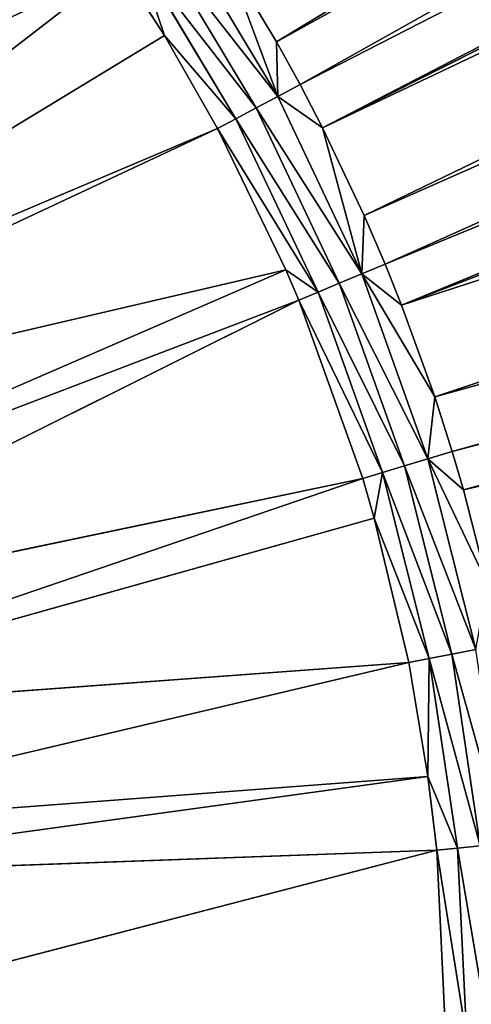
# Model space of a CAD drawing. Extents: x 0 to 700, y 0 to 509.
# Tile 184 of 243: x 378 to 386, y 201 to 219. Entities that reach past the tile are written whole.
import ezdxf

# ---------------------------------------------------------------- set-up
doc = ezdxf.new("R2010")
doc.units = 0
doc.header["$LTSCALE"] = 25.4
doc.layers.get('0').update_dxf_attribs({"linetype": 'CONTINUOUS'})

# ---------------------------------------------------------------- blocks, each defined once
blk = doc.blocks.new('5902539864168_-_S_STL')
at = {"color": 0}
for p, q in [((633.59, 41.736, 198.868), (384.738, 23.068, 295.542)), ((633.59, 41.736, 198.868), (384.738, 23.068, 295.542)), ((385.346, 23.068, 297.225), (638.575, 41.744, 212.35)), ((385.346, 23.068, 297.225), (638.575, 41.744, 212.35)), ((385.667, 23.068, 298.232), (638.429, 41.418, 227.671)), ((385.667, 23.068, 298.232), (638.429, 41.418, 227.671)), ((385.873, 23.068, 298.934), (638.409, 41.374, 229.971)), ((385.873, 23.068, 298.934), (638.409, 41.374, 229.971)), ((616.809, 40.644, 198.956), (384.435, 23.068, 294.788)), ((616.809, 40.644, 198.956), (384.435, 23.068, 294.788)), ((597.263, 39.385, 199.058), (384.05, 23.068, 293.891)), ((597.263, 39.385, 199.058), (384.05, 23.068, 293.891)), ((579.291, 38.242, 199.149), (383.283, 23.068, 292.275)), ((579.291, 38.242, 199.149), (383.283, 23.068, 292.275)), ((562.681, 37.199, 199.231), (382.871, 23.068, 291.481)), ((562.681, 37.199, 199.231), (382.871, 23.068, 291.481)), ((547.229, 36.245, 199.305), (382.44, 23.068, 290.698)), ((547.229, 36.245, 199.305), (382.44, 23.068, 290.698)), ((382.44, 23.068, 290.698), (381.522, 23.068, 289.162)), ((382.44, 23.068, 290.698), (381.522, 23.068, 289.162)), ((382.871, 23.068, 291.481), (382.44, 23.068, 290.698)), ((382.44, 23.068, 290.698), (382.461, 22.998, 291.701)), ((382.44, 23.068, 290.698), (382.461, 22.998, 291.701)), ((382.871, 23.068, 291.481), (382.44, 23.068, 290.698)), ((383.283, 23.068, 292.275), (382.461, 22.998, 291.701)), ((382.871, 23.068, 291.481), (382.461, 22.998, 291.701)), ((383.283, 23.068, 292.275), (382.461, 22.998, 291.701)), ((382.871, 23.068, 291.481), (382.461, 22.998, 291.701)), ((383.283, 23.068, 292.275), (382.871, 23.068, 291.481)), ((383.283, 23.068, 292.275), (382.871, 23.068, 291.481)), ((384.05, 23.068, 293.891), (383.283, 23.068, 292.275)), ((384.05, 23.068, 293.891), (383.283, 23.068, 292.275)), ((384.738, 23.068, 295.542), (384.005, 22.998, 294.966)), ((384.005, 22.998, 294.966), (385.346, 23.068, 297.225)), ((384.005, 22.998, 294.966), (384.05, 23.068, 293.891)), ((384.005, 22.998, 294.966), (384.05, 23.068, 293.891)), ((384.005, 22.998, 294.966), (384.435, 23.068, 294.788)), ((384.005, 22.998, 294.966), (384.435, 23.068, 294.788)), ((384.738, 23.068, 295.542), (384.005, 22.998, 294.966)), ((384.005, 22.998, 294.966), (385.346, 23.068, 297.225)), ((384.435, 23.068, 294.788), (384.05, 23.068, 293.891)), ((384.435, 23.068, 294.788), (384.05, 23.068, 293.891)), ((384.738, 23.068, 295.542), (384.435, 23.068, 294.788)), ((384.738, 23.068, 295.542), (384.435, 23.068, 294.788)), ((385.346, 23.068, 297.225), (384.738, 23.068, 295.542)), ((385.346, 23.068, 297.225), (384.738, 23.068, 295.542)), ((385.667, 23.068, 298.232), (385.222, 22.998, 298.367)), ((385.222, 22.998, 298.367), (385.873, 23.068, 298.934)), ((385.222, 22.998, 298.367), (385.873, 23.068, 298.934)), ((385.222, 22.998, 298.367), (386.317, 23.068, 300.667)), ((385.222, 22.998, 298.367), (386.317, 23.068, 300.667)), ((385.346, 23.068, 297.225), (385.222, 22.998, 298.367)), ((385.667, 23.068, 298.232), (385.222, 22.998, 298.367)), ((385.346, 23.068, 297.225), (385.222, 22.998, 298.367)), ((385.667, 23.068, 298.232), (385.346, 23.068, 297.225)), ((385.667, 23.068, 298.232), (385.346, 23.068, 297.225)), ((385.873, 23.068, 298.934), (385.667, 23.068, 298.232)), ((385.873, 23.068, 298.934), (385.667, 23.068, 298.232)), ((386.317, 23.068, 300.667), (385.873, 23.068, 298.934)), ((386.317, 23.068, 300.667), (385.873, 23.068, 298.934)), ((380.23, 22.857, 288.852), (382.065, 22.857, 291.912)), ((380.23, 22.857, 288.852), (382.065, 22.857, 291.912)), ((380.604, 22.998, 288.603), (382.461, 22.998, 291.701)), ((380.604, 22.998, 288.603), (382.461, 22.998, 291.701)), ((382.065, 22.857, 291.912), (381.693, 22.647, 292.111)), ((382.065, 22.857, 291.912), (381.693, 22.647, 292.111)), ((382.461, 22.998, 291.701), (382.065, 22.857, 291.912)), ((382.461, 22.998, 291.701), (382.065, 22.857, 291.912)), ((383.59, 22.857, 295.138), (382.065, 22.857, 291.912)), ((383.59, 22.857, 295.138), (382.065, 22.857, 291.912)), ((384.005, 22.998, 294.966), (382.461, 22.998, 291.701)), ((384.005, 22.998, 294.966), (382.461, 22.998, 291.701)), ((383.201, 22.647, 295.299), (383.59, 22.857, 295.138)), ((383.201, 22.647, 295.299), (383.59, 22.857, 295.138)), ((383.59, 22.857, 295.138), (384.005, 22.998, 294.966)), ((383.59, 22.857, 295.138), (384.005, 22.998, 294.966)), ((383.59, 22.857, 295.138), (384.792, 22.857, 298.497)), ((383.59, 22.857, 295.138), (384.792, 22.857, 298.497)), ((384.005, 22.998, 294.966), (385.222, 22.998, 298.367)), ((384.005, 22.998, 294.966), (385.222, 22.998, 298.367)), ((384.792, 22.857, 298.497), (384.389, 22.647, 298.62)), ((384.792, 22.857, 298.497), (384.389, 22.647, 298.62)), ((385.222, 22.998, 298.367), (384.792, 22.857, 298.497)), ((385.222, 22.998, 298.367), (384.792, 22.857, 298.497)), ((385.659, 22.857, 301.958), (384.792, 22.857, 298.497)), ((385.659, 22.857, 301.958), (384.792, 22.857, 298.497)), ((386.1, 22.998, 301.871), (385.222, 22.998, 298.367)), ((386.1, 22.998, 301.871), (385.222, 22.998, 298.367)), ((385.659, 22.857, 301.958), (385.246, 22.647, 302.04)), ((385.659, 22.857, 301.958), (385.246, 22.647, 302.04)), ((386.1, 22.998, 301.871), (385.659, 22.857, 301.958)), ((386.1, 22.998, 301.871), (385.659, 22.857, 301.958)), ((385.659, 22.857, 301.958), (386.183, 22.857, 305.488)), ((385.659, 22.857, 301.958), (386.183, 22.857, 305.488)), ((386.183, 22.857, 305.488), (385.763, 22.647, 305.529)), ((386.183, 22.857, 305.488), (385.763, 22.647, 305.529)), ((379.88, 22.647, 289.086), (381.693, 22.647, 292.111)), ((379.88, 22.647, 289.086), (381.693, 22.647, 292.111)), ((379.88, 22.647, 289.086), (380.377, 22.373, 290.578)), ((379.88, 22.647, 289.086), (380.377, 22.373, 290.578)), ((381.693, 22.647, 292.111), (380.377, 22.373, 290.578)), ((381.693, 22.647, 292.111), (380.377, 22.373, 290.578)), ((383.201, 22.647, 295.299), (381.355, 22.373, 292.292)), ((383.201, 22.647, 295.299), (381.355, 22.373, 292.292)), ((381.693, 22.647, 292.111), (381.355, 22.373, 292.292)), ((381.693, 22.647, 292.111), (381.355, 22.373, 292.292)), ((381.693, 22.647, 292.111), (383.201, 22.647, 295.299)), ((381.693, 22.647, 292.111), (383.201, 22.647, 295.299)), ((383.201, 22.647, 295.299), (382.61, 22.373, 294.887)), ((383.201, 22.647, 295.299), (382.61, 22.373, 294.887)), ((382.847, 22.373, 295.446), (383.201, 22.647, 295.299)), ((382.847, 22.373, 295.446), (383.201, 22.647, 295.299)), ((383.201, 22.647, 295.299), (384.389, 22.647, 298.62)), ((383.201, 22.647, 295.299), (384.389, 22.647, 298.62)), ((384.389, 22.647, 298.62), (384.022, 22.373, 298.731)), ((384.389, 22.647, 298.62), (384.022, 22.373, 298.731)), ((385.246, 22.647, 302.04), (384.235, 22.373, 299.459)), ((384.235, 22.373, 299.459), (384.389, 22.647, 298.62)), ((384.235, 22.373, 299.459), (384.389, 22.647, 298.62)), ((385.246, 22.647, 302.04), (384.235, 22.373, 299.459)), ((385.246, 22.647, 302.04), (384.389, 22.647, 298.62)), ((385.246, 22.647, 302.04), (384.389, 22.647, 298.62)), ((384.87, 22.373, 302.115), (385.246, 22.647, 302.04)), ((384.87, 22.373, 302.115), (385.246, 22.647, 302.04)), ((385.763, 22.647, 305.529), (385.222, 22.373, 304.21)), ((385.246, 22.647, 302.04), (385.222, 22.373, 304.21)), ((385.763, 22.647, 305.529), (385.222, 22.373, 304.21)), ((385.246, 22.647, 302.04), (385.222, 22.373, 304.21)), ((385.246, 22.647, 302.04), (385.763, 22.647, 305.529)), ((385.246, 22.647, 302.04), (385.763, 22.647, 305.529)), ((385.382, 22.373, 305.566), (385.763, 22.647, 305.529)), ((385.382, 22.373, 305.566), (385.763, 22.647, 305.529)), ((385.763, 22.647, 305.529), (385.937, 22.647, 309.051)), ((385.763, 22.647, 305.529), (385.937, 22.647, 309.051)), ((368.797, 11.001, 297.62), (379.561, 22.373, 289.299)), ((368.797, 11.001, 297.62), (379.561, 22.373, 289.299)), ((368.797, 11.001, 297.62), (380.377, 22.373, 290.578)), ((368.797, 11.001, 297.62), (380.377, 22.373, 290.578)), ((368.797, 11.001, 297.62), (381.355, 22.373, 292.292)), ((368.797, 11.001, 297.62), (381.355, 22.373, 292.292)), ((369.053, 11.001, 298.051), (381.355, 22.373, 292.292)), ((369.053, 11.001, 298.051), (381.355, 22.373, 292.292)), ((369.053, 11.001, 298.051), (382.61, 22.373, 294.887)), ((369.053, 11.001, 298.051), (382.61, 22.373, 294.887)), ((370.179, 11.001, 300.286), (382.61, 22.373, 294.887)), ((370.179, 11.001, 300.286), (382.61, 22.373, 294.887)), ((370.179, 11.001, 300.286), (382.847, 22.373, 295.446)), ((370.179, 11.001, 300.286), (382.847, 22.373, 295.446)), ((370.673, 11.001, 301.527), (382.847, 22.373, 295.446)), ((370.673, 11.001, 301.527), (382.847, 22.373, 295.446)), ((370.673, 11.001, 301.527), (384.022, 22.373, 298.731)), ((370.673, 11.001, 301.527), (384.022, 22.373, 298.731)), ((371.184, 11.001, 303.116), (384.022, 22.373, 298.731)), ((371.184, 11.001, 303.116), (384.022, 22.373, 298.731)), ((371.184, 11.001, 303.116), (384.235, 22.373, 299.459)), ((371.184, 11.001, 303.116), (384.235, 22.373, 299.459)), ((371.184, 11.001, 303.116), (384.87, 22.373, 302.115)), ((371.184, 11.001, 303.116), (384.87, 22.373, 302.115)), ((371.666, 11.001, 305.231), (384.87, 22.373, 302.115)), ((371.666, 11.001, 305.231), (384.87, 22.373, 302.115)), ((371.666, 11.001, 305.231), (385.222, 22.373, 304.21)), ((371.666, 11.001, 305.231), (385.222, 22.373, 304.21)), ((371.795, 11.001, 306.056), (385.222, 22.373, 304.21)), ((371.795, 11.001, 306.056), (385.222, 22.373, 304.21)), ((371.795, 11.001, 306.056), (385.382, 22.373, 305.566)), ((371.795, 11.001, 306.056), (385.382, 22.373, 305.566)), ((372, 11.001, 309.051), (385.382, 22.373, 305.566)), ((372, 11.001, 309.051), (385.382, 22.373, 305.566)), ((380.377, 22.373, 290.578), (379.561, 22.373, 289.299)), ((380.377, 22.373, 290.578), (379.561, 22.373, 289.299)), ((381.355, 22.373, 292.292), (380.377, 22.373, 290.578)), ((381.355, 22.373, 292.292), (380.377, 22.373, 290.578)), ((382.61, 22.373, 294.887), (381.355, 22.373, 292.292)), ((382.61, 22.373, 294.887), (381.355, 22.373, 292.292)), ((382.847, 22.373, 295.446), (382.61, 22.373, 294.887)), ((382.847, 22.373, 295.446), (382.61, 22.373, 294.887)), ((384.022, 22.373, 298.731), (382.847, 22.373, 295.446)), ((384.022, 22.373, 298.731), (382.847, 22.373, 295.446)), ((384.235, 22.373, 299.459), (384.022, 22.373, 298.731)), ((384.235, 22.373, 299.459), (384.022, 22.373, 298.731)), ((384.87, 22.373, 302.115), (384.235, 22.373, 299.459)), ((384.87, 22.373, 302.115), (384.235, 22.373, 299.459)), ((385.222, 22.373, 304.21), (384.87, 22.373, 302.115)), ((385.222, 22.373, 304.21), (384.87, 22.373, 302.115)), ((385.382, 22.373, 305.566), (385.222, 22.373, 304.21)), ((385.382, 22.373, 305.566), (385.222, 22.373, 304.21)), ((385.553, 22.373, 309.051), (385.382, 22.373, 305.566)), ((385.553, 22.373, 309.051), (385.382, 22.373, 305.566))]:
    blk.add_line(p, q, dxfattribs=at)
mesh = blk.add_polyface(dxfattribs=at)
corners = [(5.829, 103, 89.051), (350, 103, 116.551), (694.171, 103, 89.051), (346.961, 103, 116.817), (35.453, 103, 184.635), (33.702, 103, 185.073), (32.106, 103, 185.75), (30.702, 103, 186.626), (29.442, 103, 187.728), (28.41, 103, 188.996), (27.646, 103, 190.345), (27.137, 103, 191.742), (26.867, 103, 193.162), (5.829, 103, 503.222), (344.015, 103, 117.607), (341.25, 103, 118.896), (338.751, 103, 120.646), (336.594, 103, 122.803), (334.845, 103, 125.301), (333.555, 103, 128.066), (332.766, 103, 131.012), (332.5, 103, 134.051), (332.766, 103, 137.09), (333.555, 103, 140.037), (334.845, 103, 142.801), (336.594, 103, 145.3), (338.751, 103, 147.457), (341.25, 103, 149.207), (344.015, 103, 150.496), (346.961, 103, 151.285), (350, 103, 151.551), (37.442, 103, 184.47), (26.815, 103, 194.138), (26.815, 103, 473.174), (26.955, 103, 474.875), (26.981, 103, 475.022), (27.312, 103, 476.309), (27.475, 103, 476.756), (27.857, 103, 477.593), (28.651, 103, 478.843), (29.58, 103, 479.868), (30.666, 103, 480.727), (30.73, 103, 480.769), (31.881, 103, 481.4), (32.295, 103, 481.576), (33.221, 103, 481.885), (34.029, 103, 482.07), (34.683, 103, 482.168), (35.878, 103, 482.237), (664.122, 103, 482.237), (673.185, 103, 194.138), (694.171, 103, 503.222), (673.091, 103, 192.835), (672.732, 103, 191.306), (672.118, 103, 189.869), (671.267, 103, 188.55), (670.192, 103, 187.368), (669.802, 103, 187.023), (668.441, 103, 186.055), (666.9, 103, 185.294), (665.204, 103, 184.766), (353.039, 103, 116.817), (355.985, 103, 117.607), (358.75, 103, 118.896), (361.249, 103, 120.646), (363.406, 103, 122.803), (365.155, 103, 125.301), (366.445, 103, 128.066), (367.234, 103, 131.012), (367.5, 103, 134.051), (367.234, 103, 137.09), (366.445, 103, 140.037), (663.399, 103, 184.499), (365.155, 103, 142.801), (363.406, 103, 145.3), (361.249, 103, 147.457), (358.75, 103, 149.207), (355.985, 103, 150.496), (353.039, 103, 151.285), (662.558, 103, 184.47), (673.185, 103, 473.174), (673.117, 103, 474.369), (673.019, 103, 475.022), (672.834, 103, 475.83), (672.525, 103, 476.756), (672.349, 103, 477.171), (671.718, 103, 478.322), (671.675, 103, 478.386), (670.817, 103, 479.472), (669.792, 103, 480.4), (668.542, 103, 481.195), (667.705, 103, 481.576), (667.258, 103, 481.739), (665.971, 103, 482.07), (665.824, 103, 482.096)]
mesh.append_faces([[corners[k] for k in face] for face in [(0, 1, 2), (1, 0, 3), (4, 0, 5), (5, 0, 6), (6, 0, 7), (7, 0, 8), (8, 0, 9), (9, 0, 10), (10, 0, 11), (11, 0, 12), (3, 4, 14), (14, 4, 15), (15, 4, 16), (16, 4, 17), (17, 4, 18), (18, 4, 19), (19, 4, 20), (20, 4, 21), (21, 4, 22), (22, 4, 23), (23, 4, 24), (24, 4, 25), (25, 4, 26), (26, 4, 27), (27, 4, 28), (28, 4, 29), (29, 4, 30), (12, 13, 32), (32, 13, 33), (33, 13, 34), (34, 13, 35), (35, 13, 36), (36, 13, 37), (37, 13, 38), (38, 13, 39), (39, 13, 40), (40, 13, 41), (41, 13, 42), (42, 13, 43), (43, 13, 44), (44, 13, 45), (45, 13, 46), (46, 13, 47), (47, 13, 48), (48, 13, 49), (2, 50, 51), (50, 2, 52), (52, 2, 53), (53, 2, 54), (54, 2, 55), (55, 2, 56), (56, 2, 57), (57, 2, 58), (58, 2, 59), (59, 2, 60), (61, 2, 1), (60, 71, 72), (72, 30, 79), (79, 30, 31), (51, 49, 13)]], dxfattribs={"vtx0": -1, "vtx1": -1, "color": 0})
mesh.append_faces([[corners[k] for k in face] for face in [(3, 0, 4), (60, 2, 61)]], dxfattribs={"vtx0": -1, "vtx1": -1, "vtx2": -1, "color": 0})
mesh.append_faces([[corners[k] for k in face] for face in [(12, 0, 13), (30, 4, 31), (60, 61, 62), (60, 62, 63), (60, 63, 64), (60, 64, 65), (60, 65, 66), (60, 66, 67), (60, 67, 68), (60, 68, 69), (60, 69, 70), (60, 70, 71), (72, 71, 73), (72, 73, 74), (72, 74, 75), (72, 75, 76), (72, 76, 77), (72, 77, 78), (72, 78, 30), (51, 50, 80), (51, 80, 81), (51, 81, 82), (51, 82, 83), (51, 83, 84), (51, 84, 85), (51, 85, 86), (51, 86, 87), (51, 87, 88), (51, 88, 89), (51, 89, 90), (51, 90, 91), (51, 91, 92), (51, 92, 93), (51, 93, 94), (51, 94, 49)]], dxfattribs={"vtx0": -1, "vtx2": -1, "color": 0})
mesh = blk.add_polyface(dxfattribs=at)
corners = [(633.59, 41.736, 198.868), (638.575, 41.744, 212.35), (638.724, 42.072, 198.84), (384.738, 23.068, 295.542), (385.346, 23.068, 297.225)]
mesh.append_faces([[corners[k] for k in face] for face in [(0, 1, 2), (1, 3, 4)]], dxfattribs={"vtx0": -1, "color": 0})
mesh.append_faces([[corners[k] for k in face] for face in [(1, 0, 3)]], dxfattribs={"vtx0": -1, "vtx2": -1, "color": 0})
mesh = blk.add_polyface(dxfattribs=at)
corners = [(616.809, 40.644, 198.956), (384.738, 23.068, 295.542), (633.59, 41.736, 198.868), (384.435, 23.068, 294.788)]
mesh.append_faces([[corners[k] for k in face] for face in [(0, 1, 2), (1, 0, 3)]], dxfattribs={"vtx0": -1, "color": 0})
mesh = blk.add_polyface(dxfattribs=at)
corners = [(385.346, 23.068, 297.225), (638.429, 41.418, 227.671), (638.575, 41.744, 212.35), (385.667, 23.068, 298.232)]
mesh.append_faces([[corners[k] for k in face] for face in [(0, 1, 2), (1, 0, 3)]], dxfattribs={"vtx0": -1, "color": 0})
mesh = blk.add_polyface(dxfattribs=at)
corners = [(385.667, 23.068, 298.232), (638.409, 41.374, 229.971), (638.429, 41.418, 227.671), (385.873, 23.068, 298.934)]
mesh.append_faces([[corners[k] for k in face] for face in [(0, 1, 2), (1, 0, 3)]], dxfattribs={"vtx0": -1, "color": 0})
mesh = blk.add_polyface(dxfattribs=at)
corners = [(385.873, 23.068, 298.934), (638.31, 41.154, 242.391), (638.409, 41.374, 229.971), (386.317, 23.068, 300.667)]
mesh.append_faces([[corners[k] for k in face] for face in [(0, 1, 2), (1, 0, 3)]], dxfattribs={"vtx0": -1, "color": 0})
mesh = blk.add_polyface(dxfattribs=at)
corners = [(597.263, 39.385, 199.058), (384.435, 23.068, 294.788), (616.809, 40.644, 198.956), (384.05, 23.068, 293.891)]
mesh.append_faces([[corners[k] for k in face] for face in [(0, 1, 2), (1, 0, 3)]], dxfattribs={"vtx0": -1, "color": 0})
mesh = blk.add_polyface(dxfattribs=at)
corners = [(579.291, 38.242, 199.149), (384.05, 23.068, 293.891), (597.263, 39.385, 199.058), (383.283, 23.068, 292.275)]
mesh.append_faces([[corners[k] for k in face] for face in [(0, 1, 2), (1, 0, 3)]], dxfattribs={"vtx0": -1, "color": 0})
mesh = blk.add_polyface(dxfattribs=at)
corners = [(568.129, 37.54, 199.204), (383.283, 23.068, 292.275), (579.291, 38.242, 199.149), (562.681, 37.199, 199.231), (382.871, 23.068, 291.481)]
mesh.append_faces([[corners[k] for k in face] for face in [(0, 1, 2), (1, 3, 4)]], dxfattribs={"vtx0": -1, "color": 0})
mesh.append_faces([[corners[k] for k in face] for face in [(1, 0, 3)]], dxfattribs={"vtx0": -1, "vtx2": -1, "color": 0})
mesh = blk.add_polyface(dxfattribs=at)
corners = [(547.229, 36.245, 199.305), (382.871, 23.068, 291.481), (562.681, 37.199, 199.231), (382.44, 23.068, 290.698)]
mesh.append_faces([[corners[k] for k in face] for face in [(0, 1, 2), (1, 0, 3)]], dxfattribs={"vtx0": -1, "color": 0})
mesh = blk.add_polyface(dxfattribs=at)
corners = [(532.868, 35.373, 199.371), (382.44, 23.068, 290.698), (547.229, 36.245, 199.305), (381.522, 23.068, 289.162)]
mesh.append_faces([[corners[k] for k in face] for face in [(0, 1, 2), (1, 0, 3)]], dxfattribs={"vtx0": -1, "color": 0})
mesh = blk.add_polyface(dxfattribs=at)
corners = [(382.461, 22.998, 291.701), (381.522, 23.068, 289.162), (380.604, 22.998, 288.603), (382.44, 23.068, 290.698)]
mesh.append_faces([[corners[k] for k in face] for face in [(0, 1, 2), (1, 0, 3)]], dxfattribs={"vtx0": -1, "color": 0})
mesh = blk.add_polyface(dxfattribs=at)
corners = [(382.461, 22.998, 291.701), (382.871, 23.068, 291.481), (382.44, 23.068, 290.698)]
mesh.append_faces([[corners[k] for k in face] for face in [(0, 1, 2)]], dxfattribs={"color": 0})
mesh = blk.add_polyface(dxfattribs=at)
corners = [(384.005, 22.998, 294.966), (383.283, 23.068, 292.275), (382.461, 22.998, 291.701), (384.05, 23.068, 293.891)]
mesh.append_faces([[corners[k] for k in face] for face in [(0, 1, 2), (1, 0, 3)]], dxfattribs={"vtx0": -1, "color": 0})
mesh = blk.add_polyface(dxfattribs=at)
corners = [(383.283, 23.068, 292.275), (382.871, 23.068, 291.481), (382.461, 22.998, 291.701)]
mesh.append_faces([[corners[k] for k in face] for face in [(0, 1, 2)]], dxfattribs={"color": 0})
mesh = blk.add_polyface(dxfattribs=at)
corners = [(385.346, 23.068, 297.225), (384.738, 23.068, 295.542), (384.005, 22.998, 294.966)]
mesh.append_faces([[corners[k] for k in face] for face in [(0, 1, 2)]], dxfattribs={"color": 0})
mesh = blk.add_polyface(dxfattribs=at)
corners = [(384.005, 22.998, 294.966), (384.435, 23.068, 294.788), (384.05, 23.068, 293.891)]
mesh.append_faces([[corners[k] for k in face] for face in [(0, 1, 2)]], dxfattribs={"color": 0})
mesh = blk.add_polyface(dxfattribs=at)
corners = [(384.738, 23.068, 295.542), (384.435, 23.068, 294.788), (384.005, 22.998, 294.966)]
mesh.append_faces([[corners[k] for k in face] for face in [(0, 1, 2)]], dxfattribs={"color": 0})
mesh = blk.add_polyface(dxfattribs=at)
corners = [(385.222, 22.998, 298.367), (385.346, 23.068, 297.225), (384.005, 22.998, 294.966)]
mesh.append_faces([[corners[k] for k in face] for face in [(0, 1, 2)]], dxfattribs={"color": 0})
mesh = blk.add_polyface(dxfattribs=at)
corners = [(385.873, 23.068, 298.934), (385.667, 23.068, 298.232), (385.222, 22.998, 298.367)]
mesh.append_faces([[corners[k] for k in face] for face in [(0, 1, 2)]], dxfattribs={"color": 0})
mesh = blk.add_polyface(dxfattribs=at)
corners = [(386.317, 23.068, 300.667), (385.873, 23.068, 298.934), (385.222, 22.998, 298.367)]
mesh.append_faces([[corners[k] for k in face] for face in [(0, 1, 2)]], dxfattribs={"color": 0})
mesh = blk.add_polyface(dxfattribs=at)
corners = [(386.1, 22.998, 301.871), (386.317, 23.068, 300.667), (385.222, 22.998, 298.367)]
mesh.append_faces([[corners[k] for k in face] for face in [(0, 1, 2)]], dxfattribs={"color": 0})
mesh = blk.add_polyface(dxfattribs=at)
corners = [(385.222, 22.998, 298.367), (385.667, 23.068, 298.232), (385.346, 23.068, 297.225)]
mesh.append_faces([[corners[k] for k in face] for face in [(0, 1, 2)]], dxfattribs={"color": 0})
mesh = blk.add_polyface(dxfattribs=at)
corners = [(379.88, 22.647, 289.086), (382.065, 22.857, 291.912), (380.23, 22.857, 288.852), (381.693, 22.647, 292.111)]
mesh.append_faces([[corners[k] for k in face] for face in [(0, 1, 2), (1, 0, 3)]], dxfattribs={"vtx0": -1, "color": 0})
mesh = blk.add_polyface(dxfattribs=at)
corners = [(380.23, 22.857, 288.852), (382.461, 22.998, 291.701), (380.604, 22.998, 288.603), (382.065, 22.857, 291.912)]
mesh.append_faces([[corners[k] for k in face] for face in [(0, 1, 2), (1, 0, 3)]], dxfattribs={"vtx0": -1, "color": 0})
mesh = blk.add_polyface(dxfattribs=at)
corners = [(381.693, 22.647, 292.111), (383.59, 22.857, 295.138), (382.065, 22.857, 291.912), (383.201, 22.647, 295.299)]
mesh.append_faces([[corners[k] for k in face] for face in [(0, 1, 2), (1, 0, 3)]], dxfattribs={"vtx0": -1, "color": 0})
mesh = blk.add_polyface(dxfattribs=at)
corners = [(382.065, 22.857, 291.912), (384.005, 22.998, 294.966), (382.461, 22.998, 291.701), (383.59, 22.857, 295.138)]
mesh.append_faces([[corners[k] for k in face] for face in [(0, 1, 2), (1, 0, 3)]], dxfattribs={"vtx0": -1, "color": 0})
mesh = blk.add_polyface(dxfattribs=at)
corners = [(383.201, 22.647, 295.299), (384.792, 22.857, 298.497), (383.59, 22.857, 295.138), (384.389, 22.647, 298.62)]
mesh.append_faces([[corners[k] for k in face] for face in [(0, 1, 2), (1, 0, 3)]], dxfattribs={"vtx0": -1, "color": 0})
mesh = blk.add_polyface(dxfattribs=at)
corners = [(383.59, 22.857, 295.138), (385.222, 22.998, 298.367), (384.005, 22.998, 294.966), (384.792, 22.857, 298.497)]
mesh.append_faces([[corners[k] for k in face] for face in [(0, 1, 2), (1, 0, 3)]], dxfattribs={"vtx0": -1, "color": 0})
mesh = blk.add_polyface(dxfattribs=at)
corners = [(384.389, 22.647, 298.62), (385.659, 22.857, 301.958), (384.792, 22.857, 298.497), (385.246, 22.647, 302.04)]
mesh.append_faces([[corners[k] for k in face] for face in [(0, 1, 2), (1, 0, 3)]], dxfattribs={"vtx0": -1, "color": 0})
mesh = blk.add_polyface(dxfattribs=at)
corners = [(384.792, 22.857, 298.497), (386.1, 22.998, 301.871), (385.222, 22.998, 298.367), (385.659, 22.857, 301.958)]
mesh.append_faces([[corners[k] for k in face] for face in [(0, 1, 2), (1, 0, 3)]], dxfattribs={"vtx0": -1, "color": 0})
mesh = blk.add_polyface(dxfattribs=at)
corners = [(385.246, 22.647, 302.04), (386.183, 22.857, 305.488), (385.659, 22.857, 301.958), (385.763, 22.647, 305.529)]
mesh.append_faces([[corners[k] for k in face] for face in [(0, 1, 2), (1, 0, 3)]], dxfattribs={"vtx0": -1, "color": 0})
mesh = blk.add_polyface(dxfattribs=at)
corners = [(385.659, 22.857, 301.958), (386.63, 22.998, 305.444), (386.1, 22.998, 301.871), (386.183, 22.857, 305.488)]
mesh.append_faces([[corners[k] for k in face] for face in [(0, 1, 2), (1, 0, 3)]], dxfattribs={"vtx0": -1, "color": 0})
mesh = blk.add_polyface(dxfattribs=at)
corners = [(385.763, 22.647, 305.529), (386.358, 22.857, 309.051), (386.183, 22.857, 305.488), (385.937, 22.647, 309.051)]
mesh.append_faces([[corners[k] for k in face] for face in [(0, 1, 2), (1, 0, 3)]], dxfattribs={"vtx0": -1, "color": 0})
mesh = blk.add_polyface(dxfattribs=at)
corners = [(380.377, 22.373, 290.578), (379.88, 22.647, 289.086), (379.561, 22.373, 289.299)]
mesh.append_faces([[corners[k] for k in face] for face in [(0, 1, 2)]], dxfattribs={"color": 0})
mesh = blk.add_polyface(dxfattribs=at)
corners = [(381.693, 22.647, 292.111), (379.88, 22.647, 289.086), (380.377, 22.373, 290.578)]
mesh.append_faces([[corners[k] for k in face] for face in [(0, 1, 2)]], dxfattribs={"color": 0})
mesh = blk.add_polyface(dxfattribs=at)
corners = [(381.355, 22.373, 292.292), (381.693, 22.647, 292.111), (380.377, 22.373, 290.578)]
mesh.append_faces([[corners[k] for k in face] for face in [(0, 1, 2)]], dxfattribs={"color": 0})
mesh = blk.add_polyface(dxfattribs=at)
corners = [(383.201, 22.647, 295.299), (381.355, 22.373, 292.292), (382.61, 22.373, 294.887)]
mesh.append_faces([[corners[k] for k in face] for face in [(0, 1, 2)]], dxfattribs={"color": 0})
mesh = blk.add_polyface(dxfattribs=at)
corners = [(383.201, 22.647, 295.299), (381.693, 22.647, 292.111), (381.355, 22.373, 292.292)]
mesh.append_faces([[corners[k] for k in face] for face in [(0, 1, 2)]], dxfattribs={"color": 0})
mesh = blk.add_polyface(dxfattribs=at)
corners = [(382.847, 22.373, 295.446), (383.201, 22.647, 295.299), (382.61, 22.373, 294.887)]
mesh.append_faces([[corners[k] for k in face] for face in [(0, 1, 2)]], dxfattribs={"color": 0})
mesh = blk.add_polyface(dxfattribs=at)
corners = [(382.847, 22.373, 295.446), (384.389, 22.647, 298.62), (383.201, 22.647, 295.299), (384.022, 22.373, 298.731)]
mesh.append_faces([[corners[k] for k in face] for face in [(0, 1, 2), (1, 0, 3)]], dxfattribs={"vtx0": -1, "color": 0})
mesh = blk.add_polyface(dxfattribs=at)
corners = [(384.235, 22.373, 299.459), (384.389, 22.647, 298.62), (384.022, 22.373, 298.731)]
mesh.append_faces([[corners[k] for k in face] for face in [(0, 1, 2)]], dxfattribs={"color": 0})
mesh = blk.add_polyface(dxfattribs=at)
corners = [(384.87, 22.373, 302.115), (385.246, 22.647, 302.04), (384.235, 22.373, 299.459)]
mesh.append_faces([[corners[k] for k in face] for face in [(0, 1, 2)]], dxfattribs={"color": 0})
mesh = blk.add_polyface(dxfattribs=at)
corners = [(385.246, 22.647, 302.04), (384.389, 22.647, 298.62), (384.235, 22.373, 299.459)]
mesh.append_faces([[corners[k] for k in face] for face in [(0, 1, 2)]], dxfattribs={"color": 0})
mesh = blk.add_polyface(dxfattribs=at)
corners = [(385.222, 22.373, 304.21), (385.246, 22.647, 302.04), (384.87, 22.373, 302.115)]
mesh.append_faces([[corners[k] for k in face] for face in [(0, 1, 2)]], dxfattribs={"color": 0})
mesh = blk.add_polyface(dxfattribs=at)
corners = [(385.382, 22.373, 305.566), (385.763, 22.647, 305.529), (385.222, 22.373, 304.21)]
mesh.append_faces([[corners[k] for k in face] for face in [(0, 1, 2)]], dxfattribs={"color": 0})
mesh = blk.add_polyface(dxfattribs=at)
corners = [(385.763, 22.647, 305.529), (385.246, 22.647, 302.04), (385.222, 22.373, 304.21)]
mesh.append_faces([[corners[k] for k in face] for face in [(0, 1, 2)]], dxfattribs={"color": 0})
mesh = blk.add_polyface(dxfattribs=at)
corners = [(385.382, 22.373, 305.566), (385.937, 22.647, 309.051), (385.763, 22.647, 305.529), (385.553, 22.373, 309.051)]
mesh.append_faces([[corners[k] for k in face] for face in [(0, 1, 2), (1, 0, 3)]], dxfattribs={"vtx0": -1, "color": 0})
mesh = blk.add_polyface(dxfattribs=at)
corners = [(367.066, 11.001, 295.167), (379.561, 22.373, 289.299), (377.483, 22.373, 286.497)]
mesh.append_faces([[corners[k] for k in face] for face in [(0, 1, 2)]], dxfattribs={"color": 0})
mesh = blk.add_polyface(dxfattribs=at)
corners = [(368.797, 11.001, 297.62), (379.561, 22.373, 289.299), (367.066, 11.001, 295.167)]
mesh.append_faces([[corners[k] for k in face] for face in [(0, 1, 2)]], dxfattribs={"color": 0})
mesh = blk.add_polyface(dxfattribs=at)
corners = [(368.797, 11.001, 297.62), (380.377, 22.373, 290.578), (379.561, 22.373, 289.299)]
mesh.append_faces([[corners[k] for k in face] for face in [(0, 1, 2)]], dxfattribs={"color": 0})
mesh = blk.add_polyface(dxfattribs=at)
corners = [(368.797, 11.001, 297.62), (381.355, 22.373, 292.292), (380.377, 22.373, 290.578)]
mesh.append_faces([[corners[k] for k in face] for face in [(0, 1, 2)]], dxfattribs={"color": 0})
mesh = blk.add_polyface(dxfattribs=at)
corners = [(369.053, 11.001, 298.051), (381.355, 22.373, 292.292), (368.797, 11.001, 297.62)]
mesh.append_faces([[corners[k] for k in face] for face in [(0, 1, 2)]], dxfattribs={"color": 0})
mesh = blk.add_polyface(dxfattribs=at)
corners = [(369.053, 11.001, 298.051), (382.61, 22.373, 294.887), (381.355, 22.373, 292.292)]
mesh.append_faces([[corners[k] for k in face] for face in [(0, 1, 2)]], dxfattribs={"color": 0})
mesh = blk.add_polyface(dxfattribs=at)
corners = [(370.179, 11.001, 300.286), (382.61, 22.373, 294.887), (369.053, 11.001, 298.051)]
mesh.append_faces([[corners[k] for k in face] for face in [(0, 1, 2)]], dxfattribs={"color": 0})
mesh = blk.add_polyface(dxfattribs=at)
corners = [(370.179, 11.001, 300.286), (382.847, 22.373, 295.446), (382.61, 22.373, 294.887)]
mesh.append_faces([[corners[k] for k in face] for face in [(0, 1, 2)]], dxfattribs={"color": 0})
mesh = blk.add_polyface(dxfattribs=at)
corners = [(370.673, 11.001, 301.527), (382.847, 22.373, 295.446), (370.179, 11.001, 300.286)]
mesh.append_faces([[corners[k] for k in face] for face in [(0, 1, 2)]], dxfattribs={"color": 0})
mesh = blk.add_polyface(dxfattribs=at)
corners = [(370.673, 11.001, 301.527), (384.022, 22.373, 298.731), (382.847, 22.373, 295.446)]
mesh.append_faces([[corners[k] for k in face] for face in [(0, 1, 2)]], dxfattribs={"color": 0})
mesh = blk.add_polyface(dxfattribs=at)
corners = [(371.184, 11.001, 303.116), (384.022, 22.373, 298.731), (370.673, 11.001, 301.527)]
mesh.append_faces([[corners[k] for k in face] for face in [(0, 1, 2)]], dxfattribs={"color": 0})
mesh = blk.add_polyface(dxfattribs=at)
corners = [(371.184, 11.001, 303.116), (384.235, 22.373, 299.459), (384.022, 22.373, 298.731)]
mesh.append_faces([[corners[k] for k in face] for face in [(0, 1, 2)]], dxfattribs={"color": 0})
mesh = blk.add_polyface(dxfattribs=at)
corners = [(371.184, 11.001, 303.116), (384.87, 22.373, 302.115), (384.235, 22.373, 299.459)]
mesh.append_faces([[corners[k] for k in face] for face in [(0, 1, 2)]], dxfattribs={"color": 0})
mesh = blk.add_polyface(dxfattribs=at)
corners = [(371.666, 11.001, 305.231), (384.87, 22.373, 302.115), (371.184, 11.001, 303.116)]
mesh.append_faces([[corners[k] for k in face] for face in [(0, 1, 2)]], dxfattribs={"color": 0})
mesh = blk.add_polyface(dxfattribs=at)
corners = [(371.666, 11.001, 305.231), (385.222, 22.373, 304.21), (384.87, 22.373, 302.115)]
mesh.append_faces([[corners[k] for k in face] for face in [(0, 1, 2)]], dxfattribs={"color": 0})
mesh = blk.add_polyface(dxfattribs=at)
corners = [(371.795, 11.001, 306.056), (385.222, 22.373, 304.21), (371.666, 11.001, 305.231)]
mesh.append_faces([[corners[k] for k in face] for face in [(0, 1, 2)]], dxfattribs={"color": 0})
mesh = blk.add_polyface(dxfattribs=at)
corners = [(371.795, 11.001, 306.056), (385.382, 22.373, 305.566), (385.222, 22.373, 304.21)]
mesh.append_faces([[corners[k] for k in face] for face in [(0, 1, 2)]], dxfattribs={"color": 0})
mesh = blk.add_polyface(dxfattribs=at)
corners = [(372, 11.001, 309.051), (385.382, 22.373, 305.566), (371.795, 11.001, 306.056)]
mesh.append_faces([[corners[k] for k in face] for face in [(0, 1, 2)]], dxfattribs={"color": 0})
mesh = blk.add_polyface(dxfattribs=at)
corners = [(385.553, 22.373, 309.051), (385.382, 22.373, 305.566), (372, 11.001, 309.051)]
mesh.append_faces([[corners[k] for k in face] for face in [(0, 1, 2)]], dxfattribs={"color": 0})

msp = doc.modelspace()

# ---------------------------------------------------------------- block references
at = {"color": 254, "extrusion": (0, -1, 6.12323e-17)}
msp.add_blockref('5902539864168_-_S_STL', (0, 0, -509.051), dxfattribs=at)

doc.saveas('drawing.dxf')
